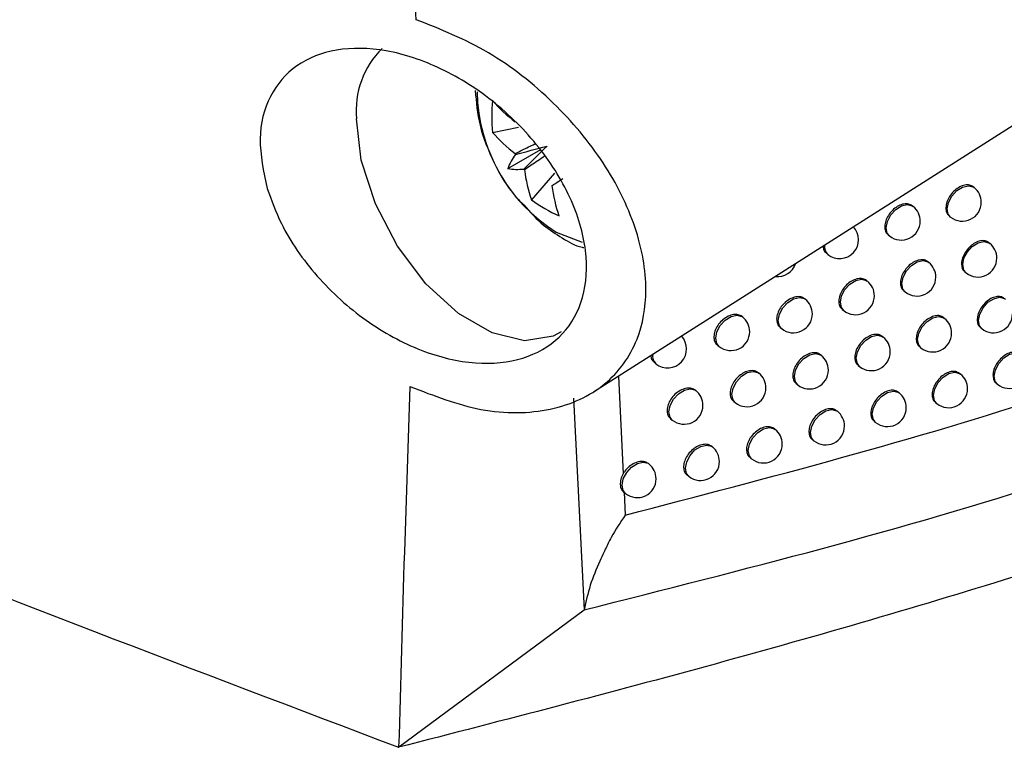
# Model space of a CAD drawing. Header units: millimetres. Extents: x -203 to 471, y -207 to 525.
# Tile 92 of 106: x 367 to 380, y 287 to 297. Entities that reach past the tile are written whole.
import ezdxf

# ---------------------------------------------------------------- set-up
doc = ezdxf.new("R2010")
doc.units = ezdxf.units.MM

msp = doc.modelspace()

# ---------------------------------------------------------------- linework, layer by layer
at = {"color": 7, "linetype": 'Continuous', "lineweight": 25}
for p, q in [((374.283, 292.156), (383.964, 298.311)), ((372.945, 295.594), (373.291, 295.661)), ((373.58, 295.364), (373.146, 295.113)), ((373.462, 294.698), (373.769, 295.052)), ((379.328, 294.863), (379.314, 294.874)), ((378.518, 294.612), (378.506, 294.622)), ((378.998, 294.486), (379.014, 294.473)), ((373.79, 294.271), (374.135, 294.139)), ((378.187, 294.237), (378.205, 294.223)), ((379.534, 294.123), (379.519, 294.134)), ((377.369, 293.993), (377.388, 293.978)), ((378.726, 293.871), (378.713, 293.881)), ((379.204, 293.746), (379.22, 293.733)), ((377.911, 293.624), (377.9, 293.633)), ((377.089, 293.383), (377.079, 293.391)), ((378.395, 293.495), (378.413, 293.481)), ((376.26, 293.149), (376.251, 293.155)), ((377.579, 293.249), (377.598, 293.234)), ((378.935, 293.13), (378.922, 293.141)), ((376.756, 293.01), (376.776, 292.994)), ((379.412, 293.007), (379.428, 292.994)), ((378.122, 292.882), (378.11, 292.892)), ((375.925, 292.776), (375.947, 292.759)), ((378.605, 292.754), (378.622, 292.741)), ((377.302, 292.64), (377.292, 292.648)), ((375.088, 292.548), (375.11, 292.53)), ((377.791, 292.507), (377.809, 292.493)), ((374.614, 292.366), (374.675, 291.071)), ((376.475, 292.404), (376.466, 292.411)), ((379.145, 292.392), (379.132, 292.402)), ((376.969, 292.266), (376.989, 292.25)), ((379.621, 292.269), (379.636, 292.257)), ((375.641, 292.173), (375.633, 292.179)), ((378.334, 292.142), (378.322, 292.152)), ((374.018, 292.072), (374.16, 289.27)), ((376.141, 292.031), (376.162, 292.014)), ((378.815, 292.015), (378.832, 292.002)), ((377.516, 291.899), (377.505, 291.907)), ((375.305, 291.801), (375.327, 291.783)), ((378.003, 291.767), (378.021, 291.753)), ((376.691, 291.66), (376.682, 291.668)), ((375.859, 291.428), (375.851, 291.434)), ((377.184, 291.524), (377.203, 291.509)), ((375.02, 291.201), (375.013, 291.206)), ((376.357, 291.287), (376.378, 291.271)), ((375.524, 291.056), (375.546, 291.038)), ((374.683, 290.83), (374.706, 290.811)), ((374.688, 290.826), (374.703, 290.524)), ((371.702, 287.448), (374.16, 289.27))]:
    msp.add_line(p, q, dxfattribs=at)
at = {"color": 7, "linetype": 'Continuous', "lineweight": 25, "flags": 128}
for points in [[(373.857, 292.954), (373.747, 292.896), (373.37, 292.834), (372.941, 292.937), (372.493, 293.195), (372.063, 293.589), (371.686, 294.086), (371.393, 294.647), (371.206, 295.225), (371.143, 295.774)], [(379.014, 294.473), (378.984, 294.511), (378.97, 294.582), (378.986, 294.666), (379.031, 294.75), (379.097, 294.822), (379.174, 294.87), (379.25, 294.888), (379.315, 294.872), (379.328, 294.863)], [(378.205, 294.223), (378.175, 294.261), (378.161, 294.331), (378.177, 294.415), (378.221, 294.5), (378.287, 294.571), (378.364, 294.619), (378.441, 294.637), (378.506, 294.621), (378.518, 294.612)], [(379.22, 293.733), (379.19, 293.771), (379.176, 293.842), (379.192, 293.926), (379.237, 294.01), (379.302, 294.082), (379.38, 294.13), (379.456, 294.147), (379.521, 294.132), (379.534, 294.123)], [(378.413, 293.481), (378.383, 293.519), (378.368, 293.59), (378.385, 293.674), (378.429, 293.758), (378.495, 293.829), (378.572, 293.878), (378.649, 293.895), (378.713, 293.879), (378.726, 293.871)], [(377.598, 293.234), (377.568, 293.273), (377.554, 293.343), (377.57, 293.427), (377.614, 293.511), (377.68, 293.583), (377.757, 293.631), (377.834, 293.649), (377.898, 293.633), (377.911, 293.624)], [(376.776, 292.994), (376.746, 293.032), (376.732, 293.103), (376.748, 293.186), (376.792, 293.271), (376.858, 293.342), (376.935, 293.391), (377.012, 293.408), (377.077, 293.392), (377.089, 293.383)], [(379.428, 292.994), (379.398, 293.032), (379.383, 293.103), (379.4, 293.187), (379.444, 293.271), (379.51, 293.343), (379.587, 293.391), (379.663, 293.409), (379.728, 293.393), (379.741, 293.384)], [(375.947, 292.759), (375.917, 292.797), (375.903, 292.868), (375.919, 292.952), (375.963, 293.036), (376.029, 293.107), (376.106, 293.156), (376.183, 293.173), (376.247, 293.157), (376.26, 293.149)], [(378.622, 292.741), (378.592, 292.779), (378.577, 292.85), (378.594, 292.933), (378.638, 293.018), (378.704, 293.089), (378.781, 293.138), (378.858, 293.155), (378.922, 293.139), (378.935, 293.13)], [(377.809, 292.493), (377.779, 292.531), (377.765, 292.602), (377.781, 292.685), (377.825, 292.77), (377.891, 292.841), (377.968, 292.89), (378.045, 292.907), (378.109, 292.891), (378.122, 292.882)], [(376.989, 292.25), (376.959, 292.289), (376.945, 292.359), (376.961, 292.443), (377.005, 292.527), (377.071, 292.599), (377.148, 292.647), (377.225, 292.665), (377.289, 292.649), (377.302, 292.64)], [(379.636, 292.257), (379.606, 292.295), (379.592, 292.366), (379.608, 292.45), (379.653, 292.534), (379.718, 292.606), (379.795, 292.654), (379.872, 292.671), (379.937, 292.655), (379.949, 292.647)], [(376.162, 292.014), (376.132, 292.052), (376.117, 292.123), (376.134, 292.207), (376.178, 292.291), (376.244, 292.363), (376.321, 292.411), (376.398, 292.428), (376.462, 292.412), (376.475, 292.404)], [(378.832, 292.002), (378.802, 292.04), (378.788, 292.111), (378.804, 292.195), (378.848, 292.279), (378.914, 292.351), (378.991, 292.399), (379.068, 292.416), (379.132, 292.4), (379.145, 292.392)], [(375.327, 291.783), (375.297, 291.821), (375.283, 291.892), (375.299, 291.976), (375.344, 292.06), (375.41, 292.132), (375.487, 292.18), (375.563, 292.197), (375.628, 292.182), (375.641, 292.173)], [(378.021, 291.753), (377.991, 291.791), (377.977, 291.861), (377.993, 291.945), (378.037, 292.03), (378.103, 292.101), (378.18, 292.149), (378.257, 292.167), (378.321, 292.151), (378.334, 292.142)], [(377.203, 291.509), (377.173, 291.547), (377.159, 291.618), (377.175, 291.702), (377.219, 291.786), (377.285, 291.857), (377.362, 291.906), (377.439, 291.923), (377.503, 291.907), (377.516, 291.899)], [(376.378, 291.271), (376.348, 291.309), (376.333, 291.38), (376.35, 291.463), (376.394, 291.548), (376.46, 291.619), (376.537, 291.667), (376.614, 291.685), (376.678, 291.669), (376.691, 291.66)], [(375.546, 291.038), (375.516, 291.076), (375.501, 291.147), (375.518, 291.231), (375.562, 291.315), (375.628, 291.387), (375.705, 291.435), (375.782, 291.452), (375.846, 291.437), (375.859, 291.428)], [(374.706, 290.811), (374.676, 290.849), (374.662, 290.92), (374.678, 291.004), (374.723, 291.088), (374.789, 291.16), (374.866, 291.208), (374.942, 291.226), (375.007, 291.21), (375.02, 291.201)]]:
    msp.add_lwpolyline(points, dxfattribs=at)
at = {"color": 7, "linetype": 'Continuous', "lineweight": 25}
for centre, radius, start, end in [((372.299, 295.88), 1.161, 134.6359, 185.2509), ((374.982, 296.17), 2.242, 180.9849, 237.9064), ((375.096, 295.804), 2.161, 174.4175, 185.5825), ((374.447, 297.317), 1.988, 220.9442, 232.7797), ((374.447, 296.897), 1.988, 220.9442, 232.7797), ((373.956, 294.796), 0.869, 144.3739, 158.6072), ((374.012, 295.618), 0.826, 201.6262, 202.4758), ((373.276, 295.973), 0.869, 261.4078, 275.6387), ((374.016, 295.61), 0.826, 217.5244, 218.374), ((375.342, 295.348), 1.989, 187.2229, 199.0575), ((373.712, 295.083), 0.197, 276.1724, 278.383), ((375.706, 295.137), 1.989, 187.2229, 199.0575), ((379.171, 294.668), 0.25, 0, 51.2257), ((374.72, 296.456), 2.161, 234.4199, 245.5855), ((378.362, 294.417), 0.25, 0, 51.2257), ((379.171, 294.668), 0.25, 231.2257, 0), ((377.545, 294.172), 0.25, 231.2257, 43.572), ((378.362, 294.417), 0.25, 231.2257, 0), ((377.489, 294.083), 0.146, 172.1822, 226.2191), ((379.377, 293.928), 0.25, 0, 51.2257), ((379.377, 293.928), 0.25, 231.2257, 0), ((376.721, 293.933), 0.25, 264.1313, 341.5415), ((378.569, 293.676), 0.25, 0, 51.2257), ((378.569, 293.676), 0.25, 231.2257, 0), ((377.755, 293.429), 0.25, 0, 51.2257), ((376.933, 293.189), 0.25, 0, 51.2257), ((377.755, 293.429), 0.25, 231.2257, 0), ((376.103, 292.954), 0.25, 0, 51.2257), ((376.933, 293.189), 0.25, 231.2257, 0), ((378.778, 292.935), 0.25, 0, 51.2257), ((379.584, 293.189), 0.25, 231.2257, 0), ((375.267, 292.725), 0.25, 231.2257, 43.4954), ((376.103, 292.954), 0.25, 231.2257, 0), ((377.965, 292.688), 0.25, 0, 51.2257), ((378.778, 292.935), 0.25, 231.2257, 0), ((375.211, 292.635), 0.145, 172.3274, 226.2349), ((377.145, 292.445), 0.25, 0, 51.2257), ((377.965, 292.688), 0.25, 231.2257, 0), ((376.318, 292.209), 0.25, 0, 51.2257), ((377.145, 292.445), 0.25, 231.2257, 0), ((378.989, 292.197), 0.25, 0, 51.2257), ((379.793, 292.452), 0.25, 231.2257, 0), ((375.484, 291.978), 0.25, 0, 51.2257), ((376.318, 292.209), 0.25, 231.2257, 0), ((378.177, 291.947), 0.25, 0, 51.2257), ((378.989, 292.197), 0.25, 231.2257, 0), ((375.484, 291.978), 0.25, 231.2257, 0), ((377.359, 291.704), 0.25, 0, 51.2257), ((378.177, 291.947), 0.25, 231.2257, 0), ((377.359, 291.704), 0.25, 231.2257, 0), ((376.534, 291.465), 0.25, 0, 51.2257), ((375.702, 291.233), 0.25, 0, 51.2257), ((376.534, 291.465), 0.25, 231.2257, 0), ((374.863, 291.006), 0.25, 0, 51.2257), ((375.702, 291.233), 0.25, 231.2257, 0), ((374.863, 291.006), 0.25, 231.2257, 0)]:
    msp.add_arc(centre, radius, start, end, dxfattribs=at)
for centre, major_axis, ratio, start_param, end_param in [((373.613, 295.551), (1.794, 0.495), 0.078991, 4.48601, 4.720612), ((373.76, 295.298), (1.326, 1.306), 0.078957, 1.562588, 1.797191)]:
    msp.add_ellipse(centre, major_axis=major_axis, ratio=ratio, start_param=start_param, end_param=end_param, dxfattribs=at)
for points, knots in [([(371.934, 297.087), (371.918, 297.505), (371.663, 304.024), (371.288, 316.717), (371.109, 329.918), (371.083, 336.964), (371.08, 337.782)], [0, 0, 0, 0, 0.0311838, 0.4856768, 0.9403236, 1, 1, 1, 1]), ([(302.612, 327.333), (303.924, 326.151), (306.549, 323.787), (310.785, 320.318), (315.236, 316.911), (319.951, 313.553), (324.915, 310.257), (330.137, 307.022), (335.578, 303.877), (341.653, 300.599), (348.396, 297.226), (355.877, 293.793), (363.625, 290.509), (369.01, 288.469), (371.702, 287.448)], [0, 0, 0, 0, 0.075775, 0.15155, 0.227736, 0.303923, 0.381656, 0.459388, 0.537567, 0.615746, 0.711393, 0.80704, 0.90352, 1, 1, 1, 1]), ([(371.852, 292.227), (372.168, 292.106), (372.817, 291.857), (373.735, 291.875), (374.466, 292.205), (374.889, 292.787), (375.022, 293.521), (374.877, 294.34), (374.443, 295.212), (373.765, 296.019), (372.896, 296.706), (372.257, 296.959), (371.934, 297.087)], [0, 0, 0, 0, 0.103454, 0.212009, 0.31794, 0.418916, 0.502875, 0.598166, 0.69336, 0.791583, 0.894588, 1, 1, 1, 1]), ([(369.959, 294.85), (369.912, 295.075), (369.818, 295.525), (369.97, 296.097), (370.325, 296.51), (370.865, 296.722), (371.536, 296.711), (372.276, 296.466), (373.003, 296.003), (373.621, 295.371), (374.046, 294.651), (374.226, 293.939), (374.156, 293.319), (373.857, 292.848), (373.365, 292.566), (372.724, 292.502), (371.994, 292.674), (371.254, 293.076), (370.601, 293.667), (370.162, 294.295), (370.016, 294.695), (369.959, 294.85)], [0, 0, 0, 0, 0.0515944, 0.1032057, 0.1544791, 0.2062654, 0.2593578, 0.3140948, 0.3701482, 0.4265151, 0.4819064, 0.5354665, 0.5872963, 0.6383317, 0.6897827, 0.7425968, 0.7971223, 0.8529835, 0.9092233, 0.9647257, 1, 1, 1, 1]), ([(372.716, 296.147), (372.73, 295.995), (372.759, 295.677), (372.953, 295.196), (373.162, 294.828), (373.323, 294.67), (373.36, 294.634)], [0, 0, 0, 0, 0.283868, 0.593624, 0.905628, 1, 1, 1, 1]), ([(373.244, 295.313), (373.277, 295.329), (373.363, 295.372), (373.45, 295.414), (373.505, 295.441)], [0, 0, 0, 0, 0.371152, 1, 1, 1, 1]), ([(373.636, 295.277), (373.577, 295.237), (373.488, 295.177), (373.399, 295.118), (373.369, 295.098)], [0, 0, 0, 0, 0.6655519, 1, 1, 1, 1]), ([(373.733, 294.887), (373.763, 294.907), (373.811, 294.94), (373.859, 294.972), (373.877, 294.984)], [0, 0, 0, 0, 0.6201505, 1, 1, 1, 1]), ([(379.313, 294.874), (379.298, 294.883), (379.267, 294.902), (379.204, 294.9), (379.135, 294.875), (379.068, 294.828), (379.011, 294.764), (378.97, 294.691), (378.95, 294.616), (378.955, 294.55), (378.973, 294.505), (378.994, 294.492), (379, 294.489)], [0, 0, 0, 0, 0.1024994, 0.2098918, 0.3172898, 0.424692, 0.5320937, 0.6394885, 0.7468722, 0.8542471, 0.9616216, 1, 1, 1, 1]), ([(373.36, 294.634), (373.444, 294.538), (373.599, 294.364), (373.784, 294.248), (373.869, 294.195)], [0, 0, 0, 0, 0.543768, 1, 1, 1, 1]), ([(378.505, 294.622), (378.49, 294.631), (378.459, 294.65), (378.395, 294.649), (378.325, 294.624), (378.258, 294.578), (378.2, 294.514), (378.159, 294.441), (378.139, 294.367), (378.144, 294.301), (378.162, 294.256), (378.184, 294.243), (378.189, 294.239)], [0, 0, 0, 0, 0.102446, 0.209842, 0.317263, 0.424701, 0.532134, 0.639542, 0.746912, 0.854252, 0.961586, 1, 1, 1, 1]), ([(373.869, 294.195), (373.954, 294.144), (374.046, 294.088), (374.147, 294.07), (374.154, 294.069)], [0, 0, 0, 0, 0.9272725, 1, 1, 1, 1]), ([(374.703, 290.524), (376.619, 291.023), (380.451, 292.019), (383.969, 293.44), (385.729, 294.151)], [0, 0, 0, 0, 0.499942, 1, 1, 1, 1]), ([(377.327, 294.091), (377.327, 294.08), (377.327, 294.047), (377.344, 294.012), (377.366, 293.999), (377.371, 293.995)], [0, 0, 0, 0, 0.26238, 0.805283, 1, 1, 1, 1]), ([(379.519, 294.134), (379.504, 294.143), (379.473, 294.162), (379.409, 294.16), (379.341, 294.135), (379.274, 294.087), (379.217, 294.023), (379.177, 293.95), (379.157, 293.876), (379.161, 293.809), (379.179, 293.765), (379.201, 293.752), (379.206, 293.748)], [0, 0, 0, 0, 0.102506, 0.209897, 0.317292, 0.424689, 0.532087, 0.63948, 0.746866, 0.854246, 0.961627, 1, 1, 1, 1]), ([(378.713, 293.88), (378.698, 293.89), (378.667, 293.909), (378.602, 293.907), (378.533, 293.883), (378.465, 293.836), (378.408, 293.772), (378.367, 293.699), (378.347, 293.625), (378.352, 293.559), (378.37, 293.514), (378.392, 293.501), (378.397, 293.497)], [0, 0, 0, 0, 0.102463, 0.209858, 0.317272, 0.424698, 0.532122, 0.639526, 0.7469, 0.85425, 0.961597, 1, 1, 1, 1]), ([(377.899, 293.633), (377.884, 293.642), (377.853, 293.661), (377.788, 293.66), (377.718, 293.636), (377.65, 293.59), (377.592, 293.527), (377.551, 293.454), (377.531, 293.38), (377.535, 293.314), (377.554, 293.269), (377.576, 293.255), (377.581, 293.252)], [0, 0, 0, 0, 0.10238, 0.209779, 0.317228, 0.424707, 0.532177, 0.639599, 0.746954, 0.854255, 0.961545, 1, 1, 1, 1]), ([(377.079, 293.391), (377.064, 293.4), (377.032, 293.42), (376.966, 293.419), (376.896, 293.396), (376.827, 293.35), (376.769, 293.287), (376.727, 293.215), (376.707, 293.141), (376.712, 293.074), (376.73, 293.029), (376.752, 293.016), (376.758, 293.012)], [0, 0, 0, 0, 0.102256, 0.209662, 0.317163, 0.424718, 0.532255, 0.639703, 0.747029, 0.85426, 0.961469, 1, 1, 1, 1]), ([(379.726, 293.395), (379.711, 293.404), (379.68, 293.423), (379.617, 293.421), (379.548, 293.396), (379.481, 293.348), (379.425, 293.284), (379.384, 293.211), (379.365, 293.136), (379.369, 293.07), (379.387, 293.026), (379.408, 293.013), (379.414, 293.009)], [0, 0, 0, 0, 0.1025092, 0.2099006, 0.3172931, 0.4246869, 0.5320808, 0.6394724, 0.7468602, 0.8542449, 0.96163, 1, 1, 1, 1]), ([(374.16, 289.27), (376.272, 289.802), (380.498, 290.864), (384.356, 292.432), (386.285, 293.216)], [0, 0, 0, 0, 0.4998985, 1, 1, 1, 1]), ([(376.251, 293.155), (376.236, 293.164), (376.204, 293.184), (376.138, 293.184), (376.066, 293.161), (375.997, 293.116), (375.938, 293.054), (375.896, 292.981), (375.876, 292.907), (375.881, 292.841), (375.899, 292.796), (375.922, 292.782), (375.927, 292.779)], [0, 0, 0, 0, 0.102092, 0.209509, 0.317081, 0.424735, 0.532358, 0.639838, 0.747126, 0.854265, 0.961371, 1, 1, 1, 1]), ([(378.921, 293.14), (378.906, 293.15), (378.875, 293.169), (378.811, 293.167), (378.742, 293.142), (378.675, 293.095), (378.617, 293.032), (378.577, 292.959), (378.557, 292.884), (378.561, 292.818), (378.58, 292.773), (378.601, 292.76), (378.607, 292.757)], [0, 0, 0, 0, 0.102478, 0.209871, 0.317279, 0.424696, 0.532111, 0.639511, 0.746889, 0.854249, 0.961607, 1, 1, 1, 1]), ([(378.11, 292.891), (378.095, 292.901), (378.063, 292.92), (377.999, 292.919), (377.929, 292.895), (377.861, 292.848), (377.803, 292.785), (377.762, 292.712), (377.742, 292.638), (377.747, 292.572), (377.765, 292.527), (377.787, 292.513), (377.792, 292.51)], [0, 0, 0, 0, 0.102406, 0.209803, 0.317241, 0.424704, 0.53216, 0.639576, 0.746937, 0.854254, 0.961561, 1, 1, 1, 1]), ([(375.044, 292.64), (375.044, 292.631), (375.045, 292.6), (375.062, 292.568), (375.084, 292.554), (375.09, 292.551)], [0, 0, 0, 0, 0.215814, 0.791484, 1, 1, 1, 1]), ([(377.291, 292.648), (377.276, 292.657), (377.244, 292.677), (377.179, 292.676), (377.109, 292.653), (377.04, 292.607), (376.982, 292.544), (376.941, 292.471), (376.92, 292.397), (376.925, 292.331), (376.943, 292.286), (376.965, 292.272), (376.971, 292.269)], [0, 0, 0, 0, 0.102294, 0.209697, 0.317183, 0.424714, 0.53223, 0.63967, 0.747006, 0.854258, 0.961493, 1, 1, 1, 1]), ([(379.934, 292.658), (379.919, 292.667), (379.888, 292.686), (379.825, 292.684), (379.756, 292.659), (379.69, 292.611), (379.633, 292.547), (379.593, 292.474), (379.573, 292.399), (379.578, 292.333), (379.596, 292.288), (379.617, 292.275), (379.623, 292.272)], [0, 0, 0, 0, 0.102511, 0.209902, 0.317293, 0.424684, 0.532076, 0.639467, 0.746856, 0.854244, 0.961632, 1, 1, 1, 1]), ([(376.466, 292.41), (376.45, 292.42), (376.418, 292.439), (376.352, 292.439), (376.281, 292.416), (376.212, 292.371), (376.154, 292.308), (376.112, 292.236), (376.091, 292.162), (376.096, 292.096), (376.115, 292.05), (376.137, 292.037), (376.143, 292.033)], [0, 0, 0, 0, 0.102144, 0.209557, 0.317106, 0.424729, 0.532324, 0.639794, 0.747095, 0.854263, 0.961402, 1, 1, 1, 1]), ([(379.131, 292.402), (379.116, 292.411), (379.085, 292.43), (379.021, 292.428), (378.952, 292.404), (378.885, 292.357), (378.828, 292.293), (378.787, 292.22), (378.768, 292.145), (378.772, 292.079), (378.79, 292.034), (378.812, 292.021), (378.817, 292.018)], [0, 0, 0, 0, 0.102489, 0.209882, 0.317284, 0.424693, 0.532101, 0.639499, 0.74688, 0.854248, 0.961615, 1, 1, 1, 1]), ([(371.852, 292.227), (371.826, 291.497), (371.77, 289.904), (371.726, 288.311), (371.702, 287.448)], [0, 0, 0, 0, 0.45795, 1, 1, 1, 1]), ([(375.633, 292.178), (375.617, 292.188), (375.585, 292.208), (375.519, 292.208), (375.447, 292.186), (375.377, 292.141), (375.318, 292.079), (375.276, 292.007), (375.255, 291.932), (375.26, 291.866), (375.279, 291.821), (375.301, 291.807), (375.307, 291.804)], [0, 0, 0, 0, 0.101956, 0.209383, 0.317014, 0.424752, 0.532445, 0.639951, 0.747206, 0.854269, 0.96129, 1, 1, 1, 1]), ([(378.322, 292.151), (378.306, 292.161), (378.275, 292.18), (378.211, 292.179), (378.141, 292.154), (378.073, 292.108), (378.016, 292.045), (377.975, 291.972), (377.955, 291.897), (377.959, 291.831), (377.977, 291.786), (377.999, 291.773), (378.005, 291.77)], [0, 0, 0, 0, 0.102428, 0.209824, 0.317253, 0.424701, 0.532144, 0.639556, 0.746922, 0.854252, 0.961575, 1, 1, 1, 1]), ([(386.634, 291.96), (384.438, 291.203), (380.942, 289.999), (375.911, 288.533), (373.106, 287.81), (371.702, 287.448)], [0, 0, 0, 0, 0.457917, 0.728751, 1, 1, 1, 1]), ([(377.505, 291.907), (377.49, 291.916), (377.458, 291.935), (377.393, 291.935), (377.323, 291.911), (377.254, 291.865), (377.196, 291.802), (377.155, 291.729), (377.135, 291.655), (377.139, 291.589), (377.158, 291.544), (377.18, 291.53), (377.185, 291.527)], [0, 0, 0, 0, 0.102328, 0.20973, 0.3172, 0.42471, 0.532208, 0.639641, 0.746984, 0.854257, 0.961514, 1, 1, 1, 1]), ([(376.681, 291.667), (376.666, 291.677), (376.634, 291.696), (376.568, 291.696), (376.497, 291.673), (376.429, 291.627), (376.37, 291.565), (376.328, 291.492), (376.308, 291.418), (376.313, 291.352), (376.331, 291.307), (376.353, 291.293), (376.359, 291.29)], [0, 0, 0, 0, 0.102191, 0.209601, 0.31713, 0.424723, 0.532294, 0.639754, 0.747066, 0.854261, 0.961431, 1, 1, 1, 1]), ([(375.85, 291.434), (375.835, 291.443), (375.803, 291.463), (375.737, 291.463), (375.665, 291.441), (375.596, 291.395), (375.537, 291.333), (375.495, 291.261), (375.474, 291.187), (375.479, 291.121), (375.497, 291.076), (375.52, 291.062), (375.526, 291.058)], [0, 0, 0, 0, 0.1020166, 0.209439, 0.3170434, 0.424744, 0.5324052, 0.6398989, 0.7471696, 0.8542671, 0.9613265, 1, 1, 1, 1]), ([(375.012, 291.206), (374.997, 291.216), (374.965, 291.236), (374.898, 291.236), (374.826, 291.214), (374.756, 291.169), (374.705, 291.118), (374.683, 291.083), (374.675, 291.071)], [0, 0, 0, 0, 0.173522, 0.356646, 0.540209, 0.723999, 0.907686, 1, 1, 1, 1]), ([(374.675, 291.071), (374.664, 291.047), (374.641, 290.998), (374.635, 290.926), (374.648, 290.865), (374.675, 290.839), (374.688, 290.826)], [0, 0, 0, 0, 0.250728, 0.501274, 0.753786, 1, 1, 1, 1]), ([(374.703, 290.524), (374.638, 290.427), (374.541, 290.281), (374.464, 290.123), (374.432, 290.056), (374.407, 290.004), (374.337, 289.847), (374.23, 289.595), (374.183, 289.379), (374.16, 289.27)], [0, 0, 0, 0, 0.2496783, 0.3746968, 0.3784323, 0.4098249, 0.5000268, 0.7502073, 1, 1, 1, 1])]:
    msp.add_open_spline(points, degree=3, knots=knots, dxfattribs=at)

doc.saveas('drawing.dxf')
